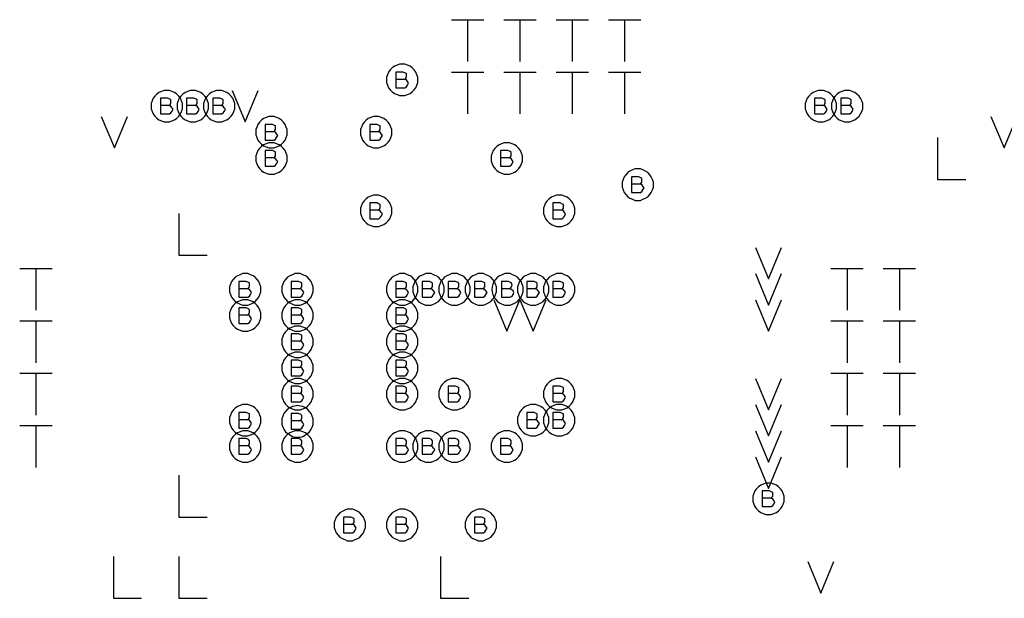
# Model space of a CAD drawing. Extents: x 28 to 61, y 25 to 46.
# Tile 22 of 50: x 36.8 to 38.7, y 32.1 to 33.2. Entities that reach past the tile are written whole.
import ezdxf

# ---------------------------------------------------------------- set-up
doc = ezdxf.new("R2010")
doc.units = 0
doc.layers.add('RVP8-IFD_F_fab', color=2, linetype='CONTINUOUS')

msp = doc.modelspace()

# ---------------------------------------------------------------- linework, layer by layer
at = {"layer": 'RVP8-IFD_F_fab'}
for points in [[(37.674, 33.175), (37.736, 33.175)], [(37.705, 33.175), (37.705, 33.095)], [(37.774, 33.175), (37.836, 33.175)], [(37.805, 33.175), (37.805, 33.095)], [(37.874, 33.175), (37.936, 33.175)], [(37.905, 33.175), (37.905, 33.095)], [(37.974, 33.175), (38.036, 33.175)], [(38.005, 33.175), (38.005, 33.095)], [(37.584, 33.061), (37.586, 33.062), (37.588, 33.065), (37.588, 33.068), (37.588, 33.072), (37.586, 33.073), (37.582, 33.075), (37.568, 33.075), (37.568, 33.045), (37.585, 33.045), (37.588, 33.047), (37.59, 33.05), (37.592, 33.054), (37.59, 33.057), (37.588, 33.06), (37.584, 33.061), (37.568, 33.061)], [(37.674, 33.075), (37.736, 33.075)], [(37.705, 33.075), (37.705, 32.995)], [(37.774, 33.075), (37.836, 33.075)], [(37.805, 33.075), (37.805, 32.995)], [(37.874, 33.075), (37.936, 33.075)], [(37.905, 33.075), (37.905, 32.995)], [(37.974, 33.075), (38.036, 33.075)], [(38.005, 33.075), (38.005, 32.995)], [(37.255, 33.04), (37.28, 32.98), (37.305, 33.04)], [(37.134, 33.011), (37.136, 33.012), (37.138, 33.015), (37.138, 33.018), (37.138, 33.022), (37.136, 33.023), (37.132, 33.025), (37.118, 33.025), (37.118, 32.995), (37.135, 32.995), (37.138, 32.997), (37.14, 33), (37.142, 33.004), (37.14, 33.007), (37.138, 33.01), (37.134, 33.011), (37.118, 33.011)], [(37.184, 33.011), (37.186, 33.012), (37.188, 33.015), (37.188, 33.018), (37.188, 33.022), (37.186, 33.023), (37.182, 33.025), (37.168, 33.025), (37.168, 32.995), (37.185, 32.995), (37.188, 32.997), (37.19, 33), (37.192, 33.004), (37.19, 33.007), (37.188, 33.01), (37.184, 33.011), (37.168, 33.011)], [(37.234, 33.011), (37.236, 33.012), (37.238, 33.015), (37.238, 33.018), (37.238, 33.022), (37.236, 33.023), (37.232, 33.025), (37.218, 33.025), (37.218, 32.995), (37.235, 32.995), (37.238, 32.997), (37.24, 33), (37.242, 33.004), (37.24, 33.007), (37.238, 33.01), (37.234, 33.011), (37.218, 33.011)], [(38.384, 33.011), (38.386, 33.012), (38.388, 33.015), (38.388, 33.018), (38.388, 33.022), (38.386, 33.023), (38.382, 33.025), (38.368, 33.025), (38.368, 32.995), (38.385, 32.995), (38.388, 32.997), (38.39, 33), (38.392, 33.004), (38.39, 33.007), (38.388, 33.01), (38.384, 33.011), (38.368, 33.011)], [(38.434, 33.011), (38.436, 33.012), (38.438, 33.015), (38.438, 33.018), (38.438, 33.022), (38.436, 33.023), (38.432, 33.025), (38.418, 33.025), (38.418, 32.995), (38.435, 32.995), (38.438, 32.997), (38.44, 33), (38.442, 33.004), (38.44, 33.007), (38.438, 33.01), (38.434, 33.011), (38.418, 33.011)], [(37.005, 32.99), (37.03, 32.93), (37.055, 32.99)], [(38.705, 32.99), (38.73, 32.93), (38.755, 32.99)], [(37.334, 32.961), (37.336, 32.962), (37.338, 32.965), (37.338, 32.968), (37.338, 32.972), (37.336, 32.973), (37.332, 32.975), (37.318, 32.975), (37.318, 32.945), (37.335, 32.945), (37.338, 32.947), (37.34, 32.95), (37.342, 32.954), (37.34, 32.957), (37.338, 32.96), (37.334, 32.961), (37.318, 32.961)], [(37.534, 32.961), (37.536, 32.962), (37.538, 32.965), (37.538, 32.968), (37.538, 32.972), (37.536, 32.973), (37.532, 32.975), (37.518, 32.975), (37.518, 32.945), (37.535, 32.945), (37.538, 32.947), (37.54, 32.95), (37.542, 32.954), (37.54, 32.957), (37.538, 32.96), (37.534, 32.961), (37.518, 32.961)], [(38.603, 32.95), (38.603, 32.87), (38.657, 32.87)], [(37.334, 32.911), (37.336, 32.912), (37.338, 32.915), (37.338, 32.918), (37.338, 32.922), (37.336, 32.923), (37.332, 32.925), (37.318, 32.925), (37.318, 32.895), (37.335, 32.895), (37.338, 32.897), (37.34, 32.9), (37.342, 32.904), (37.34, 32.907), (37.338, 32.91), (37.334, 32.911), (37.318, 32.911)], [(37.784, 32.911), (37.786, 32.912), (37.788, 32.915), (37.788, 32.918), (37.788, 32.922), (37.786, 32.923), (37.782, 32.925), (37.768, 32.925), (37.768, 32.895), (37.785, 32.895), (37.788, 32.897), (37.79, 32.9), (37.792, 32.904), (37.79, 32.907), (37.788, 32.91), (37.784, 32.911), (37.768, 32.911)], [(38.034, 32.861), (38.036, 32.862), (38.038, 32.865), (38.038, 32.868), (38.038, 32.872), (38.036, 32.873), (38.032, 32.875), (38.018, 32.875), (38.018, 32.845), (38.035, 32.845), (38.038, 32.847), (38.04, 32.85), (38.042, 32.854), (38.04, 32.857), (38.038, 32.86), (38.034, 32.861), (38.018, 32.861)], [(37.534, 32.811), (37.536, 32.812), (37.538, 32.815), (37.538, 32.818), (37.538, 32.822), (37.536, 32.823), (37.532, 32.825), (37.518, 32.825), (37.518, 32.795), (37.535, 32.795), (37.538, 32.797), (37.54, 32.8), (37.542, 32.804), (37.54, 32.807), (37.538, 32.81), (37.534, 32.811), (37.518, 32.811)], [(37.884, 32.811), (37.886, 32.812), (37.888, 32.815), (37.888, 32.818), (37.888, 32.822), (37.886, 32.823), (37.882, 32.825), (37.868, 32.825), (37.868, 32.795), (37.885, 32.795), (37.888, 32.797), (37.89, 32.8), (37.892, 32.804), (37.89, 32.807), (37.888, 32.81), (37.884, 32.811), (37.868, 32.811)], [(37.153, 32.805), (37.153, 32.725), (37.207, 32.725)], [(38.255, 32.74), (38.28, 32.68), (38.305, 32.74)], [(36.849, 32.7), (36.911, 32.7)], [(36.88, 32.7), (36.88, 32.62)], [(38.255, 32.69), (38.28, 32.63), (38.305, 32.69)], [(38.399, 32.7), (38.461, 32.7)], [(38.43, 32.7), (38.43, 32.62)], [(38.499, 32.7), (38.561, 32.7)], [(38.53, 32.7), (38.53, 32.62)], [(37.284, 32.661), (37.286, 32.662), (37.288, 32.665), (37.288, 32.668), (37.288, 32.672), (37.286, 32.673), (37.282, 32.675), (37.268, 32.675), (37.268, 32.645), (37.285, 32.645), (37.288, 32.647), (37.29, 32.65), (37.292, 32.654), (37.29, 32.657), (37.288, 32.66), (37.284, 32.661), (37.268, 32.661)], [(37.384, 32.661), (37.386, 32.662), (37.388, 32.665), (37.388, 32.668), (37.388, 32.672), (37.386, 32.673), (37.382, 32.675), (37.368, 32.675), (37.368, 32.645), (37.385, 32.645), (37.388, 32.647), (37.39, 32.65), (37.392, 32.654), (37.39, 32.657), (37.388, 32.66), (37.384, 32.661), (37.368, 32.661)], [(37.584, 32.661), (37.586, 32.662), (37.588, 32.665), (37.588, 32.668), (37.588, 32.672), (37.586, 32.673), (37.582, 32.675), (37.568, 32.675), (37.568, 32.645), (37.585, 32.645), (37.588, 32.647), (37.59, 32.65), (37.592, 32.654), (37.59, 32.657), (37.588, 32.66), (37.584, 32.661), (37.568, 32.661)], [(37.634, 32.661), (37.636, 32.662), (37.638, 32.665), (37.638, 32.668), (37.638, 32.672), (37.636, 32.673), (37.632, 32.675), (37.618, 32.675), (37.618, 32.645), (37.635, 32.645), (37.638, 32.647), (37.64, 32.65), (37.642, 32.654), (37.64, 32.657), (37.638, 32.66), (37.634, 32.661), (37.618, 32.661)], [(37.684, 32.661), (37.686, 32.662), (37.688, 32.665), (37.688, 32.668), (37.688, 32.672), (37.686, 32.673), (37.682, 32.675), (37.668, 32.675), (37.668, 32.645), (37.685, 32.645), (37.688, 32.647), (37.69, 32.65), (37.692, 32.654), (37.69, 32.657), (37.688, 32.66), (37.684, 32.661), (37.668, 32.661)], [(37.734, 32.661), (37.736, 32.662), (37.738, 32.665), (37.738, 32.668), (37.738, 32.672), (37.736, 32.673), (37.732, 32.675), (37.718, 32.675), (37.718, 32.645), (37.735, 32.645), (37.738, 32.647), (37.74, 32.65), (37.742, 32.654), (37.74, 32.657), (37.738, 32.66), (37.734, 32.661), (37.718, 32.661)], [(37.785, 32.661), (37.787, 32.662), (37.789, 32.665), (37.79, 32.668), (37.789, 32.672), (37.787, 32.673), (37.783, 32.675), (37.77, 32.675), (37.77, 32.645), (37.786, 32.645), (37.79, 32.647), (37.792, 32.65), (37.793, 32.654), (37.792, 32.657), (37.789, 32.66), (37.785, 32.661), (37.77, 32.661)], [(37.834, 32.661), (37.836, 32.662), (37.838, 32.665), (37.838, 32.668), (37.838, 32.672), (37.836, 32.673), (37.832, 32.675), (37.818, 32.675), (37.818, 32.645), (37.835, 32.645), (37.838, 32.647), (37.84, 32.65), (37.842, 32.654), (37.84, 32.657), (37.838, 32.66), (37.834, 32.661), (37.818, 32.661)], [(37.884, 32.661), (37.886, 32.662), (37.888, 32.665), (37.888, 32.668), (37.888, 32.672), (37.886, 32.673), (37.882, 32.675), (37.868, 32.675), (37.868, 32.645), (37.885, 32.645), (37.888, 32.647), (37.89, 32.65), (37.892, 32.654), (37.89, 32.657), (37.888, 32.66), (37.884, 32.661), (37.868, 32.661)], [(37.755, 32.64), (37.78, 32.58), (37.805, 32.64)], [(37.805, 32.64), (37.83, 32.58), (37.855, 32.64)], [(38.255, 32.64), (38.28, 32.58), (38.305, 32.64)], [(37.284, 32.611), (37.286, 32.612), (37.288, 32.615), (37.288, 32.618), (37.288, 32.621), (37.286, 32.623), (37.282, 32.625), (37.268, 32.625), (37.268, 32.595), (37.285, 32.595), (37.288, 32.597), (37.29, 32.6), (37.292, 32.604), (37.29, 32.607), (37.288, 32.61), (37.284, 32.611), (37.268, 32.611)], [(37.384, 32.611), (37.386, 32.612), (37.388, 32.615), (37.388, 32.618), (37.388, 32.621), (37.386, 32.623), (37.382, 32.625), (37.368, 32.625), (37.368, 32.595), (37.385, 32.595), (37.388, 32.597), (37.39, 32.6), (37.392, 32.604), (37.39, 32.607), (37.388, 32.61), (37.384, 32.611), (37.368, 32.611)], [(37.584, 32.611), (37.586, 32.612), (37.588, 32.615), (37.588, 32.618), (37.588, 32.621), (37.586, 32.623), (37.582, 32.625), (37.568, 32.625), (37.568, 32.595), (37.585, 32.595), (37.588, 32.597), (37.59, 32.6), (37.592, 32.604), (37.59, 32.607), (37.588, 32.61), (37.584, 32.611), (37.568, 32.611)], [(36.849, 32.6), (36.911, 32.6)], [(36.88, 32.6), (36.88, 32.52)], [(38.399, 32.6), (38.461, 32.6)], [(38.43, 32.6), (38.43, 32.52)], [(38.499, 32.6), (38.561, 32.6)], [(38.53, 32.6), (38.53, 32.52)], [(37.384, 32.561), (37.386, 32.562), (37.388, 32.565), (37.388, 32.568), (37.388, 32.572), (37.386, 32.573), (37.382, 32.575), (37.368, 32.575), (37.368, 32.545), (37.385, 32.545), (37.388, 32.547), (37.39, 32.55), (37.392, 32.554), (37.39, 32.557), (37.388, 32.56), (37.384, 32.561), (37.368, 32.561)], [(37.584, 32.561), (37.586, 32.562), (37.588, 32.565), (37.588, 32.568), (37.588, 32.572), (37.586, 32.573), (37.582, 32.575), (37.568, 32.575), (37.568, 32.545), (37.585, 32.545), (37.588, 32.547), (37.59, 32.55), (37.592, 32.554), (37.59, 32.557), (37.588, 32.56), (37.584, 32.561), (37.568, 32.561)], [(37.384, 32.511), (37.386, 32.513), (37.388, 32.515), (37.388, 32.519), (37.388, 32.522), (37.386, 32.523), (37.382, 32.525), (37.368, 32.525), (37.368, 32.495), (37.385, 32.495), (37.388, 32.497), (37.39, 32.5), (37.392, 32.504), (37.39, 32.507), (37.388, 32.51), (37.384, 32.511), (37.368, 32.511)], [(37.584, 32.511), (37.586, 32.513), (37.588, 32.515), (37.588, 32.519), (37.588, 32.522), (37.586, 32.523), (37.582, 32.525), (37.568, 32.525), (37.568, 32.495), (37.585, 32.495), (37.588, 32.497), (37.59, 32.5), (37.592, 32.504), (37.59, 32.507), (37.588, 32.51), (37.584, 32.511), (37.568, 32.511)], [(36.849, 32.5), (36.911, 32.5)], [(36.88, 32.5), (36.88, 32.42)], [(38.399, 32.5), (38.461, 32.5)], [(38.43, 32.5), (38.43, 32.42)], [(38.499, 32.5), (38.561, 32.5)], [(38.53, 32.5), (38.53, 32.42)], [(37.384, 32.461), (37.386, 32.462), (37.388, 32.465), (37.388, 32.468), (37.388, 32.472), (37.386, 32.473), (37.382, 32.475), (37.368, 32.475), (37.368, 32.445), (37.385, 32.445), (37.388, 32.447), (37.39, 32.45), (37.392, 32.454), (37.39, 32.457), (37.388, 32.46), (37.384, 32.461), (37.368, 32.461)], [(37.584, 32.461), (37.586, 32.462), (37.588, 32.465), (37.588, 32.468), (37.588, 32.472), (37.586, 32.473), (37.582, 32.475), (37.568, 32.475), (37.568, 32.445), (37.585, 32.445), (37.588, 32.447), (37.59, 32.45), (37.592, 32.454), (37.59, 32.457), (37.588, 32.46), (37.584, 32.461), (37.568, 32.461)], [(37.684, 32.461), (37.686, 32.462), (37.688, 32.465), (37.688, 32.468), (37.688, 32.472), (37.686, 32.473), (37.682, 32.475), (37.668, 32.475), (37.668, 32.445), (37.685, 32.445), (37.688, 32.447), (37.69, 32.45), (37.692, 32.454), (37.69, 32.457), (37.688, 32.46), (37.684, 32.461), (37.668, 32.461)], [(37.884, 32.461), (37.886, 32.462), (37.888, 32.465), (37.888, 32.468), (37.888, 32.472), (37.886, 32.473), (37.882, 32.475), (37.868, 32.475), (37.868, 32.445), (37.885, 32.445), (37.888, 32.447), (37.89, 32.45), (37.892, 32.454), (37.89, 32.457), (37.888, 32.46), (37.884, 32.461), (37.868, 32.461)], [(38.255, 32.49), (38.28, 32.43), (38.305, 32.49)], [(38.255, 32.44), (38.28, 32.38), (38.305, 32.44)], [(37.284, 32.411), (37.286, 32.412), (37.288, 32.415), (37.288, 32.418), (37.288, 32.422), (37.286, 32.423), (37.282, 32.425), (37.268, 32.425), (37.268, 32.395), (37.285, 32.395), (37.288, 32.397), (37.29, 32.4), (37.292, 32.404), (37.29, 32.407), (37.288, 32.41), (37.284, 32.411), (37.268, 32.411)], [(37.384, 32.409), (37.386, 32.41), (37.388, 32.413), (37.388, 32.416), (37.388, 32.419), (37.386, 32.421), (37.382, 32.423), (37.368, 32.423), (37.368, 32.393), (37.385, 32.393), (37.388, 32.395), (37.39, 32.398), (37.392, 32.401), (37.39, 32.405), (37.388, 32.408), (37.384, 32.409), (37.368, 32.409)], [(37.834, 32.411), (37.836, 32.412), (37.838, 32.415), (37.838, 32.418), (37.838, 32.422), (37.836, 32.423), (37.832, 32.425), (37.818, 32.425), (37.818, 32.395), (37.835, 32.395), (37.838, 32.397), (37.84, 32.4), (37.842, 32.404), (37.84, 32.407), (37.838, 32.41), (37.834, 32.411), (37.818, 32.411)], [(37.884, 32.411), (37.886, 32.412), (37.888, 32.415), (37.888, 32.418), (37.888, 32.422), (37.886, 32.423), (37.882, 32.425), (37.868, 32.425), (37.868, 32.395), (37.885, 32.395), (37.888, 32.397), (37.89, 32.4), (37.892, 32.404), (37.89, 32.407), (37.888, 32.41), (37.884, 32.411), (37.868, 32.411)], [(36.849, 32.4), (36.911, 32.4)], [(36.88, 32.4), (36.88, 32.32)], [(38.399, 32.4), (38.461, 32.4)], [(38.43, 32.4), (38.43, 32.32)], [(38.499, 32.4), (38.561, 32.4)], [(38.53, 32.4), (38.53, 32.32)], [(38.255, 32.39), (38.28, 32.33), (38.305, 32.39)], [(37.284, 32.361), (37.286, 32.362), (37.288, 32.365), (37.288, 32.368), (37.288, 32.371), (37.286, 32.373), (37.282, 32.375), (37.268, 32.375), (37.268, 32.345), (37.285, 32.345), (37.288, 32.347), (37.29, 32.35), (37.292, 32.354), (37.29, 32.357), (37.288, 32.36), (37.284, 32.361), (37.268, 32.361)], [(37.384, 32.361), (37.386, 32.362), (37.388, 32.365), (37.388, 32.368), (37.388, 32.371), (37.386, 32.373), (37.382, 32.375), (37.368, 32.375), (37.368, 32.345), (37.385, 32.345), (37.388, 32.347), (37.39, 32.35), (37.392, 32.354), (37.39, 32.357), (37.388, 32.36), (37.384, 32.361), (37.368, 32.361)], [(37.584, 32.361), (37.586, 32.362), (37.588, 32.365), (37.588, 32.368), (37.588, 32.371), (37.586, 32.373), (37.582, 32.375), (37.568, 32.375), (37.568, 32.345), (37.585, 32.345), (37.588, 32.347), (37.59, 32.35), (37.592, 32.354), (37.59, 32.357), (37.588, 32.36), (37.584, 32.361), (37.568, 32.361)], [(37.634, 32.361), (37.636, 32.362), (37.638, 32.365), (37.638, 32.368), (37.638, 32.371), (37.636, 32.373), (37.632, 32.375), (37.618, 32.375), (37.618, 32.345), (37.635, 32.345), (37.638, 32.347), (37.64, 32.35), (37.642, 32.354), (37.64, 32.357), (37.638, 32.36), (37.634, 32.361), (37.618, 32.361)], [(37.684, 32.361), (37.686, 32.362), (37.688, 32.365), (37.688, 32.368), (37.688, 32.371), (37.686, 32.373), (37.682, 32.375), (37.668, 32.375), (37.668, 32.345), (37.685, 32.345), (37.688, 32.347), (37.69, 32.35), (37.692, 32.354), (37.69, 32.357), (37.688, 32.36), (37.684, 32.361), (37.668, 32.361)], [(37.784, 32.361), (37.786, 32.362), (37.788, 32.365), (37.788, 32.368), (37.788, 32.371), (37.786, 32.373), (37.782, 32.375), (37.768, 32.375), (37.768, 32.345), (37.785, 32.345), (37.788, 32.347), (37.79, 32.35), (37.792, 32.354), (37.79, 32.357), (37.788, 32.36), (37.784, 32.361), (37.768, 32.361)], [(38.255, 32.34), (38.28, 32.28), (38.305, 32.34)], [(37.153, 32.305), (37.153, 32.225), (37.207, 32.225)], [(38.284, 32.261), (38.286, 32.263), (38.288, 32.265), (38.288, 32.269), (38.288, 32.272), (38.286, 32.273), (38.282, 32.275), (38.268, 32.275), (38.268, 32.245), (38.285, 32.245), (38.288, 32.247), (38.29, 32.25), (38.292, 32.254), (38.29, 32.257), (38.288, 32.26), (38.284, 32.261), (38.268, 32.261)], [(37.484, 32.211), (37.486, 32.212), (37.488, 32.215), (37.488, 32.218), (37.488, 32.222), (37.486, 32.223), (37.482, 32.225), (37.468, 32.225), (37.468, 32.195), (37.485, 32.195), (37.488, 32.197), (37.49, 32.2), (37.492, 32.204), (37.49, 32.207), (37.488, 32.21), (37.484, 32.211), (37.468, 32.211)], [(37.584, 32.211), (37.586, 32.212), (37.588, 32.215), (37.588, 32.218), (37.588, 32.222), (37.586, 32.223), (37.582, 32.225), (37.568, 32.225), (37.568, 32.195), (37.585, 32.195), (37.588, 32.197), (37.59, 32.2), (37.592, 32.204), (37.59, 32.207), (37.588, 32.21), (37.584, 32.211), (37.568, 32.211)], [(37.734, 32.211), (37.736, 32.212), (37.738, 32.215), (37.738, 32.218), (37.738, 32.222), (37.736, 32.223), (37.732, 32.225), (37.718, 32.225), (37.718, 32.195), (37.735, 32.195), (37.738, 32.197), (37.74, 32.2), (37.742, 32.204), (37.74, 32.207), (37.738, 32.21), (37.734, 32.211), (37.718, 32.211)], [(37.028, 32.15), (37.028, 32.07), (37.082, 32.07)], [(37.153, 32.15), (37.153, 32.07), (37.207, 32.07)], [(37.653, 32.15), (37.653, 32.07), (37.707, 32.07)], [(38.355, 32.14), (38.38, 32.08), (38.405, 32.14)]]:
    msp.add_lwpolyline(points, dxfattribs=at)
for points in [[(37.61, 33.06), (37.61, 33.065), (37.608, 33.07), (37.606, 33.075), (37.603, 33.079), (37.599, 33.083), (37.595, 33.086), (37.59, 33.088), (37.585, 33.09), (37.58, 33.09), (37.575, 33.09), (37.57, 33.088), (37.565, 33.086), (37.561, 33.083), (37.557, 33.079), (37.554, 33.075), (37.552, 33.07), (37.55, 33.065), (37.55, 33.06), (37.55, 33.055), (37.552, 33.05), (37.554, 33.045), (37.557, 33.041), (37.561, 33.037), (37.565, 33.034), (37.57, 33.032), (37.575, 33.03), (37.58, 33.03), (37.585, 33.03), (37.59, 33.032), (37.595, 33.034), (37.599, 33.037), (37.603, 33.041), (37.606, 33.045), (37.608, 33.05), (37.61, 33.055), (37.61, 33.06)], [(37.16, 33.01), (37.16, 33.015), (37.158, 33.02), (37.156, 33.025), (37.153, 33.029), (37.149, 33.033), (37.145, 33.036), (37.14, 33.038), (37.135, 33.04), (37.13, 33.04), (37.125, 33.04), (37.12, 33.038), (37.115, 33.036), (37.111, 33.033), (37.107, 33.029), (37.104, 33.025), (37.102, 33.02), (37.1, 33.015), (37.1, 33.01), (37.1, 33.005), (37.102, 33), (37.104, 32.995), (37.107, 32.991), (37.111, 32.987), (37.115, 32.984), (37.12, 32.982), (37.125, 32.98), (37.13, 32.98), (37.135, 32.98), (37.14, 32.982), (37.145, 32.984), (37.149, 32.987), (37.153, 32.991), (37.156, 32.995), (37.158, 33), (37.16, 33.005), (37.16, 33.01)], [(37.21, 33.01), (37.21, 33.015), (37.208, 33.02), (37.206, 33.025), (37.203, 33.029), (37.199, 33.033), (37.195, 33.036), (37.19, 33.038), (37.185, 33.04), (37.18, 33.04), (37.175, 33.04), (37.17, 33.038), (37.165, 33.036), (37.161, 33.033), (37.157, 33.029), (37.154, 33.025), (37.152, 33.02), (37.15, 33.015), (37.15, 33.01), (37.15, 33.005), (37.152, 33), (37.154, 32.995), (37.157, 32.991), (37.161, 32.987), (37.165, 32.984), (37.17, 32.982), (37.175, 32.98), (37.18, 32.98), (37.185, 32.98), (37.19, 32.982), (37.195, 32.984), (37.199, 32.987), (37.203, 32.991), (37.206, 32.995), (37.208, 33), (37.21, 33.005), (37.21, 33.01)], [(37.26, 33.01), (37.26, 33.015), (37.258, 33.02), (37.256, 33.025), (37.253, 33.029), (37.249, 33.033), (37.245, 33.036), (37.24, 33.038), (37.235, 33.04), (37.23, 33.04), (37.225, 33.04), (37.22, 33.038), (37.215, 33.036), (37.211, 33.033), (37.207, 33.029), (37.204, 33.025), (37.202, 33.02), (37.2, 33.015), (37.2, 33.01), (37.2, 33.005), (37.202, 33), (37.204, 32.995), (37.207, 32.991), (37.211, 32.987), (37.215, 32.984), (37.22, 32.982), (37.225, 32.98), (37.23, 32.98), (37.235, 32.98), (37.24, 32.982), (37.245, 32.984), (37.249, 32.987), (37.253, 32.991), (37.256, 32.995), (37.258, 33), (37.26, 33.005), (37.26, 33.01)], [(38.41, 33.01), (38.41, 33.015), (38.408, 33.02), (38.406, 33.025), (38.403, 33.029), (38.399, 33.033), (38.395, 33.036), (38.39, 33.038), (38.385, 33.04), (38.38, 33.04), (38.375, 33.04), (38.37, 33.038), (38.365, 33.036), (38.361, 33.033), (38.357, 33.029), (38.354, 33.025), (38.352, 33.02), (38.35, 33.015), (38.35, 33.01), (38.35, 33.005), (38.352, 33), (38.354, 32.995), (38.357, 32.991), (38.361, 32.987), (38.365, 32.984), (38.37, 32.982), (38.375, 32.98), (38.38, 32.98), (38.385, 32.98), (38.39, 32.982), (38.395, 32.984), (38.399, 32.987), (38.403, 32.991), (38.406, 32.995), (38.408, 33), (38.41, 33.005), (38.41, 33.01)], [(38.46, 33.01), (38.46, 33.015), (38.458, 33.02), (38.456, 33.025), (38.453, 33.029), (38.449, 33.033), (38.445, 33.036), (38.44, 33.038), (38.435, 33.04), (38.43, 33.04), (38.425, 33.04), (38.42, 33.038), (38.415, 33.036), (38.411, 33.033), (38.407, 33.029), (38.404, 33.025), (38.402, 33.02), (38.4, 33.015), (38.4, 33.01), (38.4, 33.005), (38.402, 33), (38.404, 32.995), (38.407, 32.991), (38.411, 32.987), (38.415, 32.984), (38.42, 32.982), (38.425, 32.98), (38.43, 32.98), (38.435, 32.98), (38.44, 32.982), (38.445, 32.984), (38.449, 32.987), (38.453, 32.991), (38.456, 32.995), (38.458, 33), (38.46, 33.005), (38.46, 33.01)], [(37.36, 32.96), (37.36, 32.965), (37.358, 32.97), (37.356, 32.975), (37.353, 32.979), (37.349, 32.983), (37.345, 32.986), (37.34, 32.988), (37.335, 32.99), (37.33, 32.99), (37.325, 32.99), (37.32, 32.988), (37.315, 32.986), (37.311, 32.983), (37.307, 32.979), (37.304, 32.975), (37.302, 32.97), (37.3, 32.965), (37.3, 32.96), (37.3, 32.955), (37.302, 32.95), (37.304, 32.945), (37.307, 32.941), (37.311, 32.937), (37.315, 32.934), (37.32, 32.932), (37.325, 32.93), (37.33, 32.93), (37.335, 32.93), (37.34, 32.932), (37.345, 32.934), (37.349, 32.937), (37.353, 32.941), (37.356, 32.945), (37.358, 32.95), (37.36, 32.955), (37.36, 32.96)], [(37.56, 32.96), (37.56, 32.965), (37.558, 32.97), (37.556, 32.975), (37.553, 32.979), (37.549, 32.983), (37.545, 32.986), (37.54, 32.988), (37.535, 32.99), (37.53, 32.99), (37.525, 32.99), (37.52, 32.988), (37.515, 32.986), (37.511, 32.983), (37.507, 32.979), (37.504, 32.975), (37.502, 32.97), (37.5, 32.965), (37.5, 32.96), (37.5, 32.955), (37.502, 32.95), (37.504, 32.945), (37.507, 32.941), (37.511, 32.937), (37.515, 32.934), (37.52, 32.932), (37.525, 32.93), (37.53, 32.93), (37.535, 32.93), (37.54, 32.932), (37.545, 32.934), (37.549, 32.937), (37.553, 32.941), (37.556, 32.945), (37.558, 32.95), (37.56, 32.955), (37.56, 32.96)], [(37.36, 32.91), (37.36, 32.915), (37.358, 32.92), (37.356, 32.925), (37.353, 32.929), (37.349, 32.933), (37.345, 32.936), (37.34, 32.938), (37.335, 32.94), (37.33, 32.94), (37.325, 32.94), (37.32, 32.938), (37.315, 32.936), (37.311, 32.933), (37.307, 32.929), (37.304, 32.925), (37.302, 32.92), (37.3, 32.915), (37.3, 32.91), (37.3, 32.905), (37.302, 32.9), (37.304, 32.895), (37.307, 32.891), (37.311, 32.887), (37.315, 32.884), (37.32, 32.882), (37.325, 32.88), (37.33, 32.88), (37.335, 32.88), (37.34, 32.882), (37.345, 32.884), (37.349, 32.887), (37.353, 32.891), (37.356, 32.895), (37.358, 32.9), (37.36, 32.905), (37.36, 32.91)], [(37.81, 32.91), (37.81, 32.915), (37.808, 32.92), (37.806, 32.925), (37.803, 32.929), (37.799, 32.933), (37.795, 32.936), (37.79, 32.938), (37.785, 32.94), (37.78, 32.94), (37.775, 32.94), (37.77, 32.938), (37.765, 32.936), (37.761, 32.933), (37.757, 32.929), (37.754, 32.925), (37.752, 32.92), (37.75, 32.915), (37.75, 32.91), (37.75, 32.905), (37.752, 32.9), (37.754, 32.895), (37.757, 32.891), (37.761, 32.887), (37.765, 32.884), (37.77, 32.882), (37.775, 32.88), (37.78, 32.88), (37.785, 32.88), (37.79, 32.882), (37.795, 32.884), (37.799, 32.887), (37.803, 32.891), (37.806, 32.895), (37.808, 32.9), (37.81, 32.905), (37.81, 32.91)], [(38.06, 32.86), (38.06, 32.865), (38.058, 32.87), (38.056, 32.875), (38.053, 32.879), (38.049, 32.883), (38.045, 32.886), (38.04, 32.888), (38.035, 32.89), (38.03, 32.89), (38.025, 32.89), (38.02, 32.888), (38.015, 32.886), (38.011, 32.883), (38.007, 32.879), (38.004, 32.875), (38.002, 32.87), (38, 32.865), (38, 32.86), (38, 32.855), (38.002, 32.85), (38.004, 32.845), (38.007, 32.841), (38.011, 32.837), (38.015, 32.834), (38.02, 32.832), (38.025, 32.83), (38.03, 32.83), (38.035, 32.83), (38.04, 32.832), (38.045, 32.834), (38.049, 32.837), (38.053, 32.841), (38.056, 32.845), (38.058, 32.85), (38.06, 32.855), (38.06, 32.86)], [(37.56, 32.81), (37.56, 32.815), (37.558, 32.82), (37.556, 32.825), (37.553, 32.829), (37.549, 32.833), (37.545, 32.836), (37.54, 32.838), (37.535, 32.84), (37.53, 32.84), (37.525, 32.84), (37.52, 32.838), (37.515, 32.836), (37.511, 32.833), (37.507, 32.829), (37.504, 32.825), (37.502, 32.82), (37.5, 32.815), (37.5, 32.81), (37.5, 32.805), (37.502, 32.8), (37.504, 32.795), (37.507, 32.791), (37.511, 32.787), (37.515, 32.784), (37.52, 32.782), (37.525, 32.78), (37.53, 32.78), (37.535, 32.78), (37.54, 32.782), (37.545, 32.784), (37.549, 32.787), (37.553, 32.791), (37.556, 32.795), (37.558, 32.8), (37.56, 32.805), (37.56, 32.81)], [(37.91, 32.81), (37.91, 32.815), (37.908, 32.82), (37.906, 32.825), (37.903, 32.829), (37.899, 32.833), (37.895, 32.836), (37.89, 32.838), (37.885, 32.84), (37.88, 32.84), (37.875, 32.84), (37.87, 32.838), (37.865, 32.836), (37.861, 32.833), (37.857, 32.829), (37.854, 32.825), (37.852, 32.82), (37.85, 32.815), (37.85, 32.81), (37.85, 32.805), (37.852, 32.8), (37.854, 32.795), (37.857, 32.791), (37.861, 32.787), (37.865, 32.784), (37.87, 32.782), (37.875, 32.78), (37.88, 32.78), (37.885, 32.78), (37.89, 32.782), (37.895, 32.784), (37.899, 32.787), (37.903, 32.791), (37.906, 32.795), (37.908, 32.8), (37.91, 32.805), (37.91, 32.81)], [(37.31, 32.66), (37.31, 32.665), (37.308, 32.67), (37.306, 32.675), (37.303, 32.679), (37.299, 32.683), (37.295, 32.686), (37.29, 32.688), (37.285, 32.69), (37.28, 32.69), (37.275, 32.69), (37.27, 32.688), (37.265, 32.686), (37.261, 32.683), (37.257, 32.679), (37.254, 32.675), (37.252, 32.67), (37.25, 32.665), (37.25, 32.66), (37.25, 32.655), (37.252, 32.65), (37.254, 32.645), (37.257, 32.641), (37.261, 32.637), (37.265, 32.634), (37.27, 32.632), (37.275, 32.63), (37.28, 32.63), (37.285, 32.63), (37.29, 32.632), (37.295, 32.634), (37.299, 32.637), (37.303, 32.641), (37.306, 32.645), (37.308, 32.65), (37.31, 32.655), (37.31, 32.66)], [(37.41, 32.66), (37.41, 32.665), (37.408, 32.67), (37.406, 32.675), (37.403, 32.679), (37.399, 32.683), (37.395, 32.686), (37.39, 32.688), (37.385, 32.69), (37.38, 32.69), (37.375, 32.69), (37.37, 32.688), (37.365, 32.686), (37.361, 32.683), (37.357, 32.679), (37.354, 32.675), (37.352, 32.67), (37.35, 32.665), (37.35, 32.66), (37.35, 32.655), (37.352, 32.65), (37.354, 32.645), (37.357, 32.641), (37.361, 32.637), (37.365, 32.634), (37.37, 32.632), (37.375, 32.63), (37.38, 32.63), (37.385, 32.63), (37.39, 32.632), (37.395, 32.634), (37.399, 32.637), (37.403, 32.641), (37.406, 32.645), (37.408, 32.65), (37.41, 32.655), (37.41, 32.66)], [(37.61, 32.66), (37.61, 32.665), (37.608, 32.67), (37.606, 32.675), (37.603, 32.679), (37.599, 32.683), (37.595, 32.686), (37.59, 32.688), (37.585, 32.69), (37.58, 32.69), (37.575, 32.69), (37.57, 32.688), (37.565, 32.686), (37.561, 32.683), (37.557, 32.679), (37.554, 32.675), (37.552, 32.67), (37.55, 32.665), (37.55, 32.66), (37.55, 32.655), (37.552, 32.65), (37.554, 32.645), (37.557, 32.641), (37.561, 32.637), (37.565, 32.634), (37.57, 32.632), (37.575, 32.63), (37.58, 32.63), (37.585, 32.63), (37.59, 32.632), (37.595, 32.634), (37.599, 32.637), (37.603, 32.641), (37.606, 32.645), (37.608, 32.65), (37.61, 32.655), (37.61, 32.66)], [(37.66, 32.66), (37.66, 32.665), (37.658, 32.67), (37.656, 32.675), (37.653, 32.679), (37.649, 32.683), (37.645, 32.686), (37.64, 32.688), (37.635, 32.69), (37.63, 32.69), (37.625, 32.69), (37.62, 32.688), (37.615, 32.686), (37.611, 32.683), (37.607, 32.679), (37.604, 32.675), (37.602, 32.67), (37.6, 32.665), (37.6, 32.66), (37.6, 32.655), (37.602, 32.65), (37.604, 32.645), (37.607, 32.641), (37.611, 32.637), (37.615, 32.634), (37.62, 32.632), (37.625, 32.63), (37.63, 32.63), (37.635, 32.63), (37.64, 32.632), (37.645, 32.634), (37.649, 32.637), (37.653, 32.641), (37.656, 32.645), (37.658, 32.65), (37.66, 32.655), (37.66, 32.66)], [(37.71, 32.66), (37.71, 32.665), (37.708, 32.67), (37.706, 32.675), (37.703, 32.679), (37.699, 32.683), (37.695, 32.686), (37.69, 32.688), (37.685, 32.69), (37.68, 32.69), (37.675, 32.69), (37.67, 32.688), (37.665, 32.686), (37.661, 32.683), (37.657, 32.679), (37.654, 32.675), (37.652, 32.67), (37.65, 32.665), (37.65, 32.66), (37.65, 32.655), (37.652, 32.65), (37.654, 32.645), (37.657, 32.641), (37.661, 32.637), (37.665, 32.634), (37.67, 32.632), (37.675, 32.63), (37.68, 32.63), (37.685, 32.63), (37.69, 32.632), (37.695, 32.634), (37.699, 32.637), (37.703, 32.641), (37.706, 32.645), (37.708, 32.65), (37.71, 32.655), (37.71, 32.66)], [(37.76, 32.66), (37.76, 32.665), (37.758, 32.67), (37.756, 32.675), (37.753, 32.679), (37.749, 32.683), (37.745, 32.686), (37.74, 32.688), (37.735, 32.69), (37.73, 32.69), (37.725, 32.69), (37.72, 32.688), (37.715, 32.686), (37.711, 32.683), (37.707, 32.679), (37.704, 32.675), (37.702, 32.67), (37.7, 32.665), (37.7, 32.66), (37.7, 32.655), (37.702, 32.65), (37.704, 32.645), (37.707, 32.641), (37.711, 32.637), (37.715, 32.634), (37.72, 32.632), (37.725, 32.63), (37.73, 32.63), (37.735, 32.63), (37.74, 32.632), (37.745, 32.634), (37.749, 32.637), (37.753, 32.641), (37.756, 32.645), (37.758, 32.65), (37.76, 32.655), (37.76, 32.66)], [(37.811, 32.66), (37.811, 32.665), (37.809, 32.67), (37.807, 32.675), (37.804, 32.679), (37.8, 32.683), (37.796, 32.686), (37.791, 32.688), (37.786, 32.69), (37.781, 32.69), (37.776, 32.69), (37.771, 32.688), (37.766, 32.686), (37.762, 32.683), (37.758, 32.679), (37.755, 32.675), (37.753, 32.67), (37.752, 32.665), (37.751, 32.66), (37.752, 32.655), (37.753, 32.65), (37.755, 32.645), (37.758, 32.641), (37.762, 32.637), (37.766, 32.634), (37.771, 32.632), (37.776, 32.63), (37.781, 32.63), (37.786, 32.63), (37.791, 32.632), (37.796, 32.634), (37.8, 32.637), (37.804, 32.641), (37.807, 32.645), (37.809, 32.65), (37.811, 32.655), (37.811, 32.66)], [(37.86, 32.66), (37.86, 32.665), (37.858, 32.67), (37.856, 32.675), (37.853, 32.679), (37.849, 32.683), (37.845, 32.686), (37.84, 32.688), (37.835, 32.69), (37.83, 32.69), (37.825, 32.69), (37.82, 32.688), (37.815, 32.686), (37.811, 32.683), (37.807, 32.679), (37.804, 32.675), (37.802, 32.67), (37.8, 32.665), (37.8, 32.66), (37.8, 32.655), (37.802, 32.65), (37.804, 32.645), (37.807, 32.641), (37.811, 32.637), (37.815, 32.634), (37.82, 32.632), (37.825, 32.63), (37.83, 32.63), (37.835, 32.63), (37.84, 32.632), (37.845, 32.634), (37.849, 32.637), (37.853, 32.641), (37.856, 32.645), (37.858, 32.65), (37.86, 32.655), (37.86, 32.66)], [(37.91, 32.66), (37.91, 32.665), (37.908, 32.67), (37.906, 32.675), (37.903, 32.679), (37.899, 32.683), (37.895, 32.686), (37.89, 32.688), (37.885, 32.69), (37.88, 32.69), (37.875, 32.69), (37.87, 32.688), (37.865, 32.686), (37.861, 32.683), (37.857, 32.679), (37.854, 32.675), (37.852, 32.67), (37.85, 32.665), (37.85, 32.66), (37.85, 32.655), (37.852, 32.65), (37.854, 32.645), (37.857, 32.641), (37.861, 32.637), (37.865, 32.634), (37.87, 32.632), (37.875, 32.63), (37.88, 32.63), (37.885, 32.63), (37.89, 32.632), (37.895, 32.634), (37.899, 32.637), (37.903, 32.641), (37.906, 32.645), (37.908, 32.65), (37.91, 32.655), (37.91, 32.66)], [(37.31, 32.61), (37.31, 32.615), (37.308, 32.62), (37.306, 32.625), (37.303, 32.629), (37.299, 32.633), (37.295, 32.636), (37.29, 32.638), (37.285, 32.64), (37.28, 32.64), (37.275, 32.64), (37.27, 32.638), (37.265, 32.636), (37.261, 32.633), (37.257, 32.629), (37.254, 32.625), (37.252, 32.62), (37.25, 32.615), (37.25, 32.61), (37.25, 32.605), (37.252, 32.6), (37.254, 32.595), (37.257, 32.591), (37.261, 32.587), (37.265, 32.584), (37.27, 32.582), (37.275, 32.58), (37.28, 32.58), (37.285, 32.58), (37.29, 32.582), (37.295, 32.584), (37.299, 32.587), (37.303, 32.591), (37.306, 32.595), (37.308, 32.6), (37.31, 32.605), (37.31, 32.61)], [(37.41, 32.61), (37.41, 32.615), (37.408, 32.62), (37.406, 32.625), (37.403, 32.629), (37.399, 32.633), (37.395, 32.636), (37.39, 32.638), (37.385, 32.64), (37.38, 32.64), (37.375, 32.64), (37.37, 32.638), (37.365, 32.636), (37.361, 32.633), (37.357, 32.629), (37.354, 32.625), (37.352, 32.62), (37.35, 32.615), (37.35, 32.61), (37.35, 32.605), (37.352, 32.6), (37.354, 32.595), (37.357, 32.591), (37.361, 32.587), (37.365, 32.584), (37.37, 32.582), (37.375, 32.58), (37.38, 32.58), (37.385, 32.58), (37.39, 32.582), (37.395, 32.584), (37.399, 32.587), (37.403, 32.591), (37.406, 32.595), (37.408, 32.6), (37.41, 32.605), (37.41, 32.61)], [(37.61, 32.61), (37.61, 32.615), (37.608, 32.62), (37.606, 32.625), (37.603, 32.629), (37.599, 32.633), (37.595, 32.636), (37.59, 32.638), (37.585, 32.64), (37.58, 32.64), (37.575, 32.64), (37.57, 32.638), (37.565, 32.636), (37.561, 32.633), (37.557, 32.629), (37.554, 32.625), (37.552, 32.62), (37.55, 32.615), (37.55, 32.61), (37.55, 32.605), (37.552, 32.6), (37.554, 32.595), (37.557, 32.591), (37.561, 32.587), (37.565, 32.584), (37.57, 32.582), (37.575, 32.58), (37.58, 32.58), (37.585, 32.58), (37.59, 32.582), (37.595, 32.584), (37.599, 32.587), (37.603, 32.591), (37.606, 32.595), (37.608, 32.6), (37.61, 32.605), (37.61, 32.61)], [(37.41, 32.56), (37.41, 32.565), (37.408, 32.57), (37.406, 32.575), (37.403, 32.579), (37.399, 32.583), (37.395, 32.586), (37.39, 32.588), (37.385, 32.59), (37.38, 32.59), (37.375, 32.59), (37.37, 32.588), (37.365, 32.586), (37.361, 32.583), (37.357, 32.579), (37.354, 32.575), (37.352, 32.57), (37.35, 32.565), (37.35, 32.56), (37.35, 32.555), (37.352, 32.55), (37.354, 32.545), (37.357, 32.541), (37.361, 32.537), (37.365, 32.534), (37.37, 32.532), (37.375, 32.53), (37.38, 32.53), (37.385, 32.53), (37.39, 32.532), (37.395, 32.534), (37.399, 32.537), (37.403, 32.541), (37.406, 32.545), (37.408, 32.55), (37.41, 32.555), (37.41, 32.56)], [(37.61, 32.56), (37.61, 32.565), (37.608, 32.57), (37.606, 32.575), (37.603, 32.579), (37.599, 32.583), (37.595, 32.586), (37.59, 32.588), (37.585, 32.59), (37.58, 32.59), (37.575, 32.59), (37.57, 32.588), (37.565, 32.586), (37.561, 32.583), (37.557, 32.579), (37.554, 32.575), (37.552, 32.57), (37.55, 32.565), (37.55, 32.56), (37.55, 32.555), (37.552, 32.55), (37.554, 32.545), (37.557, 32.541), (37.561, 32.537), (37.565, 32.534), (37.57, 32.532), (37.575, 32.53), (37.58, 32.53), (37.585, 32.53), (37.59, 32.532), (37.595, 32.534), (37.599, 32.537), (37.603, 32.541), (37.606, 32.545), (37.608, 32.55), (37.61, 32.555), (37.61, 32.56)], [(37.41, 32.51), (37.41, 32.515), (37.408, 32.52), (37.406, 32.525), (37.403, 32.529), (37.399, 32.533), (37.395, 32.536), (37.39, 32.538), (37.385, 32.54), (37.38, 32.54), (37.375, 32.54), (37.37, 32.538), (37.365, 32.536), (37.361, 32.533), (37.357, 32.529), (37.354, 32.525), (37.352, 32.52), (37.35, 32.515), (37.35, 32.51), (37.35, 32.505), (37.352, 32.5), (37.354, 32.495), (37.357, 32.491), (37.361, 32.487), (37.365, 32.484), (37.37, 32.482), (37.375, 32.48), (37.38, 32.48), (37.385, 32.48), (37.39, 32.482), (37.395, 32.484), (37.399, 32.487), (37.403, 32.491), (37.406, 32.495), (37.408, 32.5), (37.41, 32.505), (37.41, 32.51)], [(37.61, 32.51), (37.61, 32.515), (37.608, 32.52), (37.606, 32.525), (37.603, 32.529), (37.599, 32.533), (37.595, 32.536), (37.59, 32.538), (37.585, 32.54), (37.58, 32.54), (37.575, 32.54), (37.57, 32.538), (37.565, 32.536), (37.561, 32.533), (37.557, 32.529), (37.554, 32.525), (37.552, 32.52), (37.55, 32.515), (37.55, 32.51), (37.55, 32.505), (37.552, 32.5), (37.554, 32.495), (37.557, 32.491), (37.561, 32.487), (37.565, 32.484), (37.57, 32.482), (37.575, 32.48), (37.58, 32.48), (37.585, 32.48), (37.59, 32.482), (37.595, 32.484), (37.599, 32.487), (37.603, 32.491), (37.606, 32.495), (37.608, 32.5), (37.61, 32.505), (37.61, 32.51)], [(37.41, 32.46), (37.41, 32.465), (37.408, 32.47), (37.406, 32.475), (37.403, 32.479), (37.399, 32.483), (37.395, 32.486), (37.39, 32.488), (37.385, 32.49), (37.38, 32.49), (37.375, 32.49), (37.37, 32.488), (37.365, 32.486), (37.361, 32.483), (37.357, 32.479), (37.354, 32.475), (37.352, 32.47), (37.35, 32.465), (37.35, 32.46), (37.35, 32.455), (37.352, 32.45), (37.354, 32.445), (37.357, 32.441), (37.361, 32.437), (37.365, 32.434), (37.37, 32.432), (37.375, 32.43), (37.38, 32.43), (37.385, 32.43), (37.39, 32.432), (37.395, 32.434), (37.399, 32.437), (37.403, 32.441), (37.406, 32.445), (37.408, 32.45), (37.41, 32.455), (37.41, 32.46)], [(37.61, 32.46), (37.61, 32.465), (37.608, 32.47), (37.606, 32.475), (37.603, 32.479), (37.599, 32.483), (37.595, 32.486), (37.59, 32.488), (37.585, 32.49), (37.58, 32.49), (37.575, 32.49), (37.57, 32.488), (37.565, 32.486), (37.561, 32.483), (37.557, 32.479), (37.554, 32.475), (37.552, 32.47), (37.55, 32.465), (37.55, 32.46), (37.55, 32.455), (37.552, 32.45), (37.554, 32.445), (37.557, 32.441), (37.561, 32.437), (37.565, 32.434), (37.57, 32.432), (37.575, 32.43), (37.58, 32.43), (37.585, 32.43), (37.59, 32.432), (37.595, 32.434), (37.599, 32.437), (37.603, 32.441), (37.606, 32.445), (37.608, 32.45), (37.61, 32.455), (37.61, 32.46)], [(37.71, 32.46), (37.71, 32.465), (37.708, 32.47), (37.706, 32.475), (37.703, 32.479), (37.699, 32.483), (37.695, 32.486), (37.69, 32.488), (37.685, 32.49), (37.68, 32.49), (37.675, 32.49), (37.67, 32.488), (37.665, 32.486), (37.661, 32.483), (37.657, 32.479), (37.654, 32.475), (37.652, 32.47), (37.65, 32.465), (37.65, 32.46), (37.65, 32.455), (37.652, 32.45), (37.654, 32.445), (37.657, 32.441), (37.661, 32.437), (37.665, 32.434), (37.67, 32.432), (37.675, 32.43), (37.68, 32.43), (37.685, 32.43), (37.69, 32.432), (37.695, 32.434), (37.699, 32.437), (37.703, 32.441), (37.706, 32.445), (37.708, 32.45), (37.71, 32.455), (37.71, 32.46)], [(37.91, 32.46), (37.91, 32.465), (37.908, 32.47), (37.906, 32.475), (37.903, 32.479), (37.899, 32.483), (37.895, 32.486), (37.89, 32.488), (37.885, 32.49), (37.88, 32.49), (37.875, 32.49), (37.87, 32.488), (37.865, 32.486), (37.861, 32.483), (37.857, 32.479), (37.854, 32.475), (37.852, 32.47), (37.85, 32.465), (37.85, 32.46), (37.85, 32.455), (37.852, 32.45), (37.854, 32.445), (37.857, 32.441), (37.861, 32.437), (37.865, 32.434), (37.87, 32.432), (37.875, 32.43), (37.88, 32.43), (37.885, 32.43), (37.89, 32.432), (37.895, 32.434), (37.899, 32.437), (37.903, 32.441), (37.906, 32.445), (37.908, 32.45), (37.91, 32.455), (37.91, 32.46)], [(37.31, 32.41), (37.31, 32.415), (37.308, 32.42), (37.306, 32.425), (37.303, 32.429), (37.299, 32.433), (37.295, 32.436), (37.29, 32.438), (37.285, 32.44), (37.28, 32.44), (37.275, 32.44), (37.27, 32.438), (37.265, 32.436), (37.261, 32.433), (37.257, 32.429), (37.254, 32.425), (37.252, 32.42), (37.25, 32.415), (37.25, 32.41), (37.25, 32.405), (37.252, 32.4), (37.254, 32.395), (37.257, 32.391), (37.261, 32.387), (37.265, 32.384), (37.27, 32.382), (37.275, 32.38), (37.28, 32.38), (37.285, 32.38), (37.29, 32.382), (37.295, 32.384), (37.299, 32.387), (37.303, 32.391), (37.306, 32.395), (37.308, 32.4), (37.31, 32.405), (37.31, 32.41)], [(37.41, 32.408), (37.41, 32.413), (37.408, 32.418), (37.406, 32.423), (37.403, 32.427), (37.399, 32.431), (37.395, 32.434), (37.39, 32.436), (37.385, 32.437), (37.38, 32.438), (37.375, 32.437), (37.37, 32.436), (37.365, 32.434), (37.361, 32.431), (37.357, 32.427), (37.354, 32.423), (37.352, 32.418), (37.35, 32.413), (37.35, 32.408), (37.35, 32.402), (37.352, 32.397), (37.354, 32.393), (37.357, 32.388), (37.361, 32.385), (37.365, 32.382), (37.37, 32.379), (37.375, 32.378), (37.38, 32.378), (37.385, 32.378), (37.39, 32.379), (37.395, 32.382), (37.399, 32.385), (37.403, 32.388), (37.406, 32.393), (37.408, 32.397), (37.41, 32.402), (37.41, 32.408)], [(37.86, 32.41), (37.86, 32.415), (37.858, 32.42), (37.856, 32.425), (37.853, 32.429), (37.849, 32.433), (37.845, 32.436), (37.84, 32.438), (37.835, 32.44), (37.83, 32.44), (37.825, 32.44), (37.82, 32.438), (37.815, 32.436), (37.811, 32.433), (37.807, 32.429), (37.804, 32.425), (37.802, 32.42), (37.8, 32.415), (37.8, 32.41), (37.8, 32.405), (37.802, 32.4), (37.804, 32.395), (37.807, 32.391), (37.811, 32.387), (37.815, 32.384), (37.82, 32.382), (37.825, 32.38), (37.83, 32.38), (37.835, 32.38), (37.84, 32.382), (37.845, 32.384), (37.849, 32.387), (37.853, 32.391), (37.856, 32.395), (37.858, 32.4), (37.86, 32.405), (37.86, 32.41)], [(37.91, 32.41), (37.91, 32.415), (37.908, 32.42), (37.906, 32.425), (37.903, 32.429), (37.899, 32.433), (37.895, 32.436), (37.89, 32.438), (37.885, 32.44), (37.88, 32.44), (37.875, 32.44), (37.87, 32.438), (37.865, 32.436), (37.861, 32.433), (37.857, 32.429), (37.854, 32.425), (37.852, 32.42), (37.85, 32.415), (37.85, 32.41), (37.85, 32.405), (37.852, 32.4), (37.854, 32.395), (37.857, 32.391), (37.861, 32.387), (37.865, 32.384), (37.87, 32.382), (37.875, 32.38), (37.88, 32.38), (37.885, 32.38), (37.89, 32.382), (37.895, 32.384), (37.899, 32.387), (37.903, 32.391), (37.906, 32.395), (37.908, 32.4), (37.91, 32.405), (37.91, 32.41)], [(37.31, 32.36), (37.31, 32.365), (37.308, 32.37), (37.306, 32.375), (37.303, 32.379), (37.299, 32.383), (37.295, 32.386), (37.29, 32.388), (37.285, 32.39), (37.28, 32.39), (37.275, 32.39), (37.27, 32.388), (37.265, 32.386), (37.261, 32.383), (37.257, 32.379), (37.254, 32.375), (37.252, 32.37), (37.25, 32.365), (37.25, 32.36), (37.25, 32.355), (37.252, 32.35), (37.254, 32.345), (37.257, 32.341), (37.261, 32.337), (37.265, 32.334), (37.27, 32.332), (37.275, 32.33), (37.28, 32.33), (37.285, 32.33), (37.29, 32.332), (37.295, 32.334), (37.299, 32.337), (37.303, 32.341), (37.306, 32.345), (37.308, 32.35), (37.31, 32.355), (37.31, 32.36)], [(37.41, 32.36), (37.41, 32.365), (37.408, 32.37), (37.406, 32.375), (37.403, 32.379), (37.399, 32.383), (37.395, 32.386), (37.39, 32.388), (37.385, 32.39), (37.38, 32.39), (37.375, 32.39), (37.37, 32.388), (37.365, 32.386), (37.361, 32.383), (37.357, 32.379), (37.354, 32.375), (37.352, 32.37), (37.35, 32.365), (37.35, 32.36), (37.35, 32.355), (37.352, 32.35), (37.354, 32.345), (37.357, 32.341), (37.361, 32.337), (37.365, 32.334), (37.37, 32.332), (37.375, 32.33), (37.38, 32.33), (37.385, 32.33), (37.39, 32.332), (37.395, 32.334), (37.399, 32.337), (37.403, 32.341), (37.406, 32.345), (37.408, 32.35), (37.41, 32.355), (37.41, 32.36)], [(37.61, 32.36), (37.61, 32.365), (37.608, 32.37), (37.606, 32.375), (37.603, 32.379), (37.599, 32.383), (37.595, 32.386), (37.59, 32.388), (37.585, 32.39), (37.58, 32.39), (37.575, 32.39), (37.57, 32.388), (37.565, 32.386), (37.561, 32.383), (37.557, 32.379), (37.554, 32.375), (37.552, 32.37), (37.55, 32.365), (37.55, 32.36), (37.55, 32.355), (37.552, 32.35), (37.554, 32.345), (37.557, 32.341), (37.561, 32.337), (37.565, 32.334), (37.57, 32.332), (37.575, 32.33), (37.58, 32.33), (37.585, 32.33), (37.59, 32.332), (37.595, 32.334), (37.599, 32.337), (37.603, 32.341), (37.606, 32.345), (37.608, 32.35), (37.61, 32.355), (37.61, 32.36)], [(37.66, 32.36), (37.66, 32.365), (37.658, 32.37), (37.656, 32.375), (37.653, 32.379), (37.649, 32.383), (37.645, 32.386), (37.64, 32.388), (37.635, 32.39), (37.63, 32.39), (37.625, 32.39), (37.62, 32.388), (37.615, 32.386), (37.611, 32.383), (37.607, 32.379), (37.604, 32.375), (37.602, 32.37), (37.6, 32.365), (37.6, 32.36), (37.6, 32.355), (37.602, 32.35), (37.604, 32.345), (37.607, 32.341), (37.611, 32.337), (37.615, 32.334), (37.62, 32.332), (37.625, 32.33), (37.63, 32.33), (37.635, 32.33), (37.64, 32.332), (37.645, 32.334), (37.649, 32.337), (37.653, 32.341), (37.656, 32.345), (37.658, 32.35), (37.66, 32.355), (37.66, 32.36)], [(37.71, 32.36), (37.71, 32.365), (37.708, 32.37), (37.706, 32.375), (37.703, 32.379), (37.699, 32.383), (37.695, 32.386), (37.69, 32.388), (37.685, 32.39), (37.68, 32.39), (37.675, 32.39), (37.67, 32.388), (37.665, 32.386), (37.661, 32.383), (37.657, 32.379), (37.654, 32.375), (37.652, 32.37), (37.65, 32.365), (37.65, 32.36), (37.65, 32.355), (37.652, 32.35), (37.654, 32.345), (37.657, 32.341), (37.661, 32.337), (37.665, 32.334), (37.67, 32.332), (37.675, 32.33), (37.68, 32.33), (37.685, 32.33), (37.69, 32.332), (37.695, 32.334), (37.699, 32.337), (37.703, 32.341), (37.706, 32.345), (37.708, 32.35), (37.71, 32.355), (37.71, 32.36)], [(37.81, 32.36), (37.81, 32.365), (37.808, 32.37), (37.806, 32.375), (37.803, 32.379), (37.799, 32.383), (37.795, 32.386), (37.79, 32.388), (37.785, 32.39), (37.78, 32.39), (37.775, 32.39), (37.77, 32.388), (37.765, 32.386), (37.761, 32.383), (37.757, 32.379), (37.754, 32.375), (37.752, 32.37), (37.75, 32.365), (37.75, 32.36), (37.75, 32.355), (37.752, 32.35), (37.754, 32.345), (37.757, 32.341), (37.761, 32.337), (37.765, 32.334), (37.77, 32.332), (37.775, 32.33), (37.78, 32.33), (37.785, 32.33), (37.79, 32.332), (37.795, 32.334), (37.799, 32.337), (37.803, 32.341), (37.806, 32.345), (37.808, 32.35), (37.81, 32.355), (37.81, 32.36)], [(38.31, 32.26), (38.31, 32.265), (38.308, 32.27), (38.306, 32.275), (38.303, 32.279), (38.299, 32.283), (38.295, 32.286), (38.29, 32.288), (38.285, 32.29), (38.28, 32.29), (38.275, 32.29), (38.27, 32.288), (38.265, 32.286), (38.261, 32.283), (38.257, 32.279), (38.254, 32.275), (38.252, 32.27), (38.25, 32.265), (38.25, 32.26), (38.25, 32.255), (38.252, 32.25), (38.254, 32.245), (38.257, 32.241), (38.261, 32.237), (38.265, 32.234), (38.27, 32.232), (38.275, 32.23), (38.28, 32.23), (38.285, 32.23), (38.29, 32.232), (38.295, 32.234), (38.299, 32.237), (38.303, 32.241), (38.306, 32.245), (38.308, 32.25), (38.31, 32.255), (38.31, 32.26)], [(37.51, 32.21), (37.51, 32.215), (37.508, 32.22), (37.506, 32.225), (37.503, 32.229), (37.499, 32.233), (37.495, 32.236), (37.49, 32.238), (37.485, 32.24), (37.48, 32.24), (37.475, 32.24), (37.47, 32.238), (37.465, 32.236), (37.461, 32.233), (37.457, 32.229), (37.454, 32.225), (37.452, 32.22), (37.45, 32.215), (37.45, 32.21), (37.45, 32.205), (37.452, 32.2), (37.454, 32.195), (37.457, 32.191), (37.461, 32.187), (37.465, 32.184), (37.47, 32.182), (37.475, 32.18), (37.48, 32.18), (37.485, 32.18), (37.49, 32.182), (37.495, 32.184), (37.499, 32.187), (37.503, 32.191), (37.506, 32.195), (37.508, 32.2), (37.51, 32.205), (37.51, 32.21)], [(37.61, 32.21), (37.61, 32.215), (37.608, 32.22), (37.606, 32.225), (37.603, 32.229), (37.599, 32.233), (37.595, 32.236), (37.59, 32.238), (37.585, 32.24), (37.58, 32.24), (37.575, 32.24), (37.57, 32.238), (37.565, 32.236), (37.561, 32.233), (37.557, 32.229), (37.554, 32.225), (37.552, 32.22), (37.55, 32.215), (37.55, 32.21), (37.55, 32.205), (37.552, 32.2), (37.554, 32.195), (37.557, 32.191), (37.561, 32.187), (37.565, 32.184), (37.57, 32.182), (37.575, 32.18), (37.58, 32.18), (37.585, 32.18), (37.59, 32.182), (37.595, 32.184), (37.599, 32.187), (37.603, 32.191), (37.606, 32.195), (37.608, 32.2), (37.61, 32.205), (37.61, 32.21)], [(37.76, 32.21), (37.76, 32.215), (37.758, 32.22), (37.756, 32.225), (37.753, 32.229), (37.749, 32.233), (37.745, 32.236), (37.74, 32.238), (37.735, 32.24), (37.73, 32.24), (37.725, 32.24), (37.72, 32.238), (37.715, 32.236), (37.711, 32.233), (37.707, 32.229), (37.704, 32.225), (37.702, 32.22), (37.7, 32.215), (37.7, 32.21), (37.7, 32.205), (37.702, 32.2), (37.704, 32.195), (37.707, 32.191), (37.711, 32.187), (37.715, 32.184), (37.72, 32.182), (37.725, 32.18), (37.73, 32.18), (37.735, 32.18), (37.74, 32.182), (37.745, 32.184), (37.749, 32.187), (37.753, 32.191), (37.756, 32.195), (37.758, 32.2), (37.76, 32.205), (37.76, 32.21)]]:
    msp.add_lwpolyline(points, close=True, dxfattribs=at)

doc.saveas('drawing.dxf')
